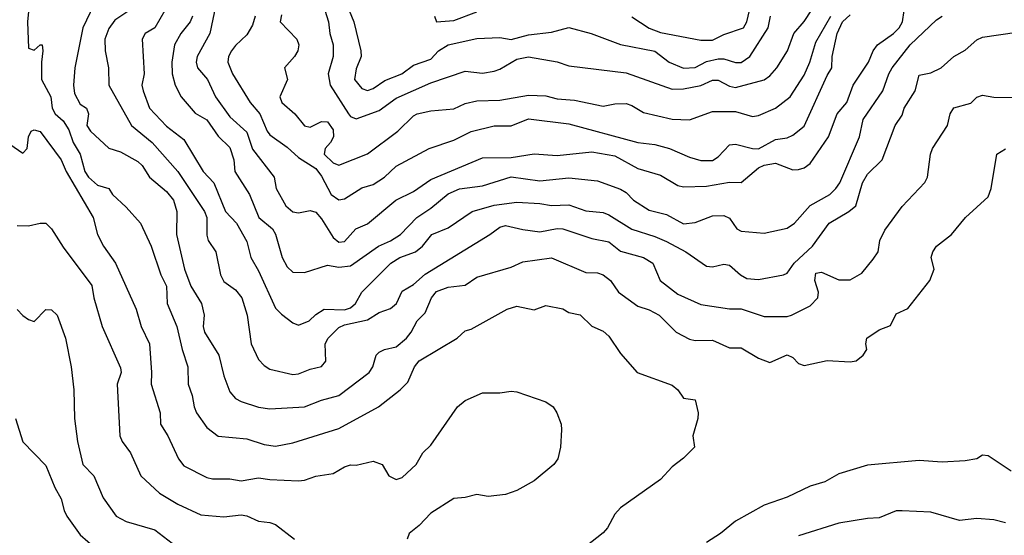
# Model space of a CAD drawing. Header units: metres. Extents: x -51132 to -49532, y -231222 to -229437.
# Tile 15 of 256: x -50944 to -50859, y -230916 to -230872. Entities that reach past the tile are written whole.
import ezdxf

# ---------------------------------------------------------------- set-up
doc = ezdxf.new("R2010")
doc.units = ezdxf.units.M
doc.layers.add('CONTOUR_INDEX', color=1, linetype='Continuous')
doc.layers.add('CONTOUR_INTER', color=3, linetype='Continuous')

msp = doc.modelspace()

# ---------------------------------------------------------------- linework, layer by layer
at = {"layer": 'CONTOUR_INDEX'}
for points, elevation in [([(-50917.959, -230870.259), (-50917.472, -230871.759), (-50917.368, -230872.759), (-50917.07, -230873.759), (-50917.071, -230874.759), (-50917.502, -230876.259), (-50917.33, -230877.259), (-50915.746, -230879.759), (-50915.58, -230879.972), (-50915.08, -230880.184), (-50913.08, -230879.465), (-50911.58, -230878.401), (-50908.58, -230877.052), (-50905.58, -230876.04), (-50904.08, -230876.202), (-50903.08, -230876.036), (-50902.58, -230875.871), (-50901.08, -230875.009), (-50900.08, -230874.802), (-50897.58, -230875.23), (-50896.58, -230875.565), (-50891.58, -230876.192), (-50887.58, -230877.615), (-50886.58, -230877.576), (-50885.08, -230877.284), (-50884.08, -230876.823), (-50883.58, -230876.815), (-50882.58, -230877.356), (-50882.08, -230877.452), (-50879.58, -230876.795), (-50879.08, -230876.441), (-50878.468, -230875.759), (-50877.532, -230874.259), (-50876.996, -230872.759), (-50876.08, -230871.731), (-50874.824, -230869.759)], 55), ([(-50931.735, -230870.759), (-50932.58, -230872.259), (-50933.423, -230872.759), (-50933.686, -230873.259), (-50933.51, -230876.259), (-50933.713, -230877.259), (-50933.613, -230877.759), (-50933.046, -230879.259), (-50931.58, -230880.82), (-50930.08, -230881.98), (-50928.395, -230884.759), (-50927.448, -230885.759), (-50926.45, -230888.259), (-50925.498, -230889.259), (-50924.58, -230890.86), (-50924.252, -230892.259), (-50923.58, -230893.417), (-50922.08, -230896.665), (-50921.58, -230897.193), (-50920.58, -230897.928), (-50920.08, -230898.125), (-50919.174, -230897.759), (-50918.58, -230897.203), (-50917.847, -230896.759), (-50916.08, -230896.803), (-50915.58, -230896.634), (-50915.14, -230896.259), (-50914.566, -230895.259), (-50912.054, -230892.759), (-50911.269, -230892.259), (-50909.92, -230891.759), (-50909.306, -230891.259), (-50908.502, -230890.259), (-50907.08, -230889.685), (-50904.971, -230888.259), (-50903.08, -230887.71), (-50901.08, -230887.445), (-50899.08, -230887.553), (-50898.08, -230887.729), (-50896.58, -230887.681), (-50895.08, -230888.201), (-50893.58, -230888.339), (-50893.08, -230888.533), (-50891.08, -230889.796), (-50889.08, -230890.418), (-50888.08, -230890.856), (-50886.38, -230891.759), (-50884.58, -230893.002), (-50884.08, -230893.055), (-50883.08, -230892.831), (-50882.58, -230892.918), (-50881.644, -230893.759), (-50881.08, -230894.067), (-50880.08, -230894.176), (-50877.898, -230893.759), (-50877.58, -230893.614), (-50876.953, -230892.759), (-50875.372, -230891.259), (-50873.931, -230889.259), (-50872.21, -230888.259), (-50871.594, -230887.759), (-50871.023, -230885.759), (-50870.58, -230884.999), (-50869.296, -230883.759), (-50868.172, -230880.759), (-50867.58, -230879.876), (-50867.402, -230879.259), (-50866.43, -230877.759), (-50866.08, -230876.391), (-50865.08, -230876.195), (-50864.168, -230875.759), (-50863.069, -230874.759), (-50862.08, -230874.203), (-50861.08, -230873.316), (-50860.58, -230873.087), (-50857.58, -230872.641)], 60), ([(-50944.58, -230889.467), (-50943.58, -230889.507), (-50942.58, -230889.263), (-50942.08, -230889.276), (-50941.58, -230889.744), (-50940.58, -230891.36), (-50938.08, -230894.698), (-50937.9, -230895.759), (-50937.184, -230898.259), (-50935.58, -230901.855), (-50935.514, -230902.259), (-50935.872, -230903.259), (-50935.629, -230907.759), (-50935.448, -230908.259), (-50934.706, -230909.259), (-50933.823, -230911.259), (-50932.178, -230912.759), (-50930.58, -230913.718), (-50928.58, -230914.643), (-50926.58, -230914.811), (-50925.08, -230914.651), (-50924.58, -230914.74), (-50923.58, -230915.193), (-50922.58, -230915.297), (-50922.08, -230915.495), (-50920.43, -230916.759)], 65)]:
    msp.add_lwpolyline(points, dxfattribs=dict(at, elevation=elevation))
at = {"layer": 'CONTOUR_INTER'}
for points, elevation in [([(-50943.519, -230870.259), (-50943.66, -230871.759), (-50943.58, -230874.028), (-50943.08, -230874.202), (-50942.58, -230873.737), (-50942.403, -230873.759), (-50942.324, -230874.259), (-50942.462, -230875.259), (-50942.464, -230876.759), (-50941.631, -230878.259), (-50941.531, -230879.259), (-50941.251, -230879.759), (-50940.58, -230880.352), (-50940.08, -230881.148), (-50939.697, -230882.259), (-50939.101, -230883.259), (-50938.672, -230884.759), (-50938.361, -230885.259), (-50937.58, -230885.971), (-50936.58, -230886.254), (-50936.289, -230886.759), (-50935.08, -230887.862), (-50933.83, -230889.259), (-50932.91, -230891.259), (-50932.076, -230893.759), (-50931.586, -230894.759), (-50931.515, -230896.259), (-50930.684, -230898.259), (-50930.217, -230900.259), (-50929.71, -230901.759), (-50929.697, -230903.259), (-50929.339, -230904.259), (-50929.175, -230905.259), (-50928.963, -230905.759), (-50928.08, -230907.037), (-50927.08, -230907.792), (-50924.58, -230908.031), (-50923.08, -230908.532), (-50922.08, -230908.654), (-50920.58, -230908.375), (-50916.58, -230907.123), (-50913.123, -230905.259), (-50911.238, -230903.759), (-50910.58, -230903.103), (-50910.01, -230901.759), (-50909.58, -230901.232), (-50906.296, -230899.259), (-50905.58, -230898.645), (-50905.08, -230898.484), (-50901.938, -230896.759), (-50901.08, -230896.481), (-50899.58, -230896.794), (-50898.58, -230896.424), (-50897.08, -230896.724), (-50896.58, -230897.025), (-50895.58, -230897.254), (-50894.58, -230898.216), (-50893.58, -230898.663), (-50893.08, -230899.102), (-50892.08, -230900.605), (-50890.638, -230902.259), (-50887.58, -230903.348), (-50887.095, -230903.759), (-50886.58, -230904.48), (-50885.58, -230904.622), (-50885.326, -230905.759), (-50885.351, -230906.259), (-50885.767, -230907.759), (-50885.632, -230908.759), (-50886.58, -230909.698), (-50887.58, -230910.46), (-50888.58, -230911.556), (-50892.08, -230914.033), (-50892.58, -230914.596), (-50893.191, -230915.759), (-50893.58, -230916.203), (-50895.08, -230917.404)], 63), ([(-50937.909, -230870.259), (-50938.861, -230872.259), (-50939.554, -230875.759), (-50939.661, -230877.259), (-50939.58, -230877.97), (-50939.08, -230878.913), (-50938.535, -230879.259), (-50938.356, -230879.759), (-50938.5, -230880.759), (-50938.183, -230881.259), (-50936.58, -230882.738), (-50935.58, -230883.059), (-50934.08, -230883.911), (-50933.699, -230884.259), (-50933.041, -230885.259), (-50931.58, -230886.515), (-50930.975, -230887.259), (-50930.689, -230888.259), (-50930.712, -230890.259), (-50930.013, -230893.259), (-50929.458, -230894.759), (-50928.543, -230896.259), (-50928.302, -230897.259), (-50928.379, -230898.259), (-50928.273, -230898.759), (-50927.019, -230900.759), (-50926.58, -230902.547), (-50926.08, -230903.942), (-50925.58, -230904.513), (-50925.08, -230904.774), (-50923.58, -230905.269), (-50922.58, -230905.405), (-50919.58, -230905.244), (-50918.08, -230904.651), (-50916.58, -230904.267), (-50913.93, -230902.259), (-50913.636, -230901.759), (-50913.333, -230900.759), (-50913.08, -230900.494), (-50912.612, -230900.259), (-50911.58, -230900.025), (-50910.69, -230899.259), (-50910.292, -230898.759), (-50909.778, -230897.759), (-50909.08, -230897.08), (-50908.513, -230895.759), (-50908.08, -230895.206), (-50907.08, -230894.828), (-50905.58, -230894.651), (-50904.58, -230893.966), (-50901.58, -230893.079), (-50900.58, -230892.639), (-50898.08, -230892.267), (-50895.08, -230893.55), (-50894.08, -230893.597), (-50893.58, -230893.768), (-50892.935, -230894.259), (-50892.242, -230895.259), (-50890.58, -230896.499), (-50889.58, -230896.81), (-50888.707, -230897.259), (-50887.234, -230898.759), (-50886.08, -230899.344), (-50885.58, -230899.469), (-50884.08, -230899.445), (-50882.58, -230900.122), (-50881.58, -230900.117), (-50880.08, -230901.023), (-50879.08, -230901.389), (-50877.58, -230900.728), (-50877.08, -230900.961), (-50876.58, -230901.478), (-50876.08, -230901.65), (-50874.08, -230901.221), (-50872.08, -230901.337), (-50871.58, -230901.228), (-50870.95, -230900.759), (-50870.644, -230900.259), (-50870.731, -230899.759), (-50870.628, -230899.259), (-50869.58, -230898.547), (-50868.58, -230898.171), (-50868.08, -230897.145), (-50867.08, -230896.682), (-50865.153, -230894.259), (-50864.777, -230893.259), (-50865.033, -230892.259), (-50864.905, -230891.759), (-50864.591, -230891.259), (-50863.268, -230890.259), (-50862.063, -230888.759), (-50860.08, -230886.97), (-50859.808, -230886.259), (-50859.342, -230883.259), (-50858.58, -230882.809)], 62), ([(-50934.58, -230870.61), (-50936.08, -230871.597), (-50936.58, -230872.32), (-50936.953, -230873.259), (-50936.927, -230874.259), (-50936.619, -230875.759), (-50936.595, -230877.259), (-50934.624, -230880.759), (-50932.815, -230882.259), (-50930.58, -230884.765), (-50928.27, -230888.259), (-50928.056, -230888.759), (-50928.08, -230890.305), (-50927.962, -230890.759), (-50927.288, -230891.759), (-50926.871, -230893.759), (-50926.58, -230894.348), (-50925.58, -230895.052), (-50925.014, -230895.759), (-50924.545, -230897.259), (-50924.195, -230899.759), (-50923.58, -230901.12), (-50923.08, -230901.661), (-50922.58, -230901.981), (-50920.58, -230902.422), (-50920.08, -230902.376), (-50919.08, -230901.971), (-50918.08, -230901.738), (-50917.716, -230901.259), (-50917.761, -230899.759), (-50917.498, -230899.259), (-50916.58, -230898.354), (-50916.08, -230898.102), (-50914.08, -230897.665), (-50913.08, -230897.044), (-50912.08, -230896.678), (-50911.572, -230896.259), (-50911.08, -230895.189), (-50910.08, -230894.595), (-50909.08, -230893.688), (-50903.433, -230890.259), (-50902.58, -230889.621), (-50902.08, -230889.463), (-50900.58, -230889.829), (-50899.08, -230890.015), (-50897.58, -230889.715), (-50897.08, -230889.748), (-50894.58, -230890.613), (-50893.08, -230890.895), (-50892.08, -230891.715), (-50890.079, -230892.259), (-50889.272, -230892.759), (-50888.615, -230894.259), (-50887.08, -230895.443), (-50885.08, -230896.334), (-50882.58, -230896.721), (-50881.58, -230896.709), (-50879.58, -230897.387), (-50877.58, -230897.387), (-50877.194, -230897.259), (-50875.58, -230896.444), (-50874.893, -230895.759), (-50874.847, -230895.259), (-50875.171, -230894.259), (-50875.08, -230893.627), (-50874.58, -230893.518), (-50873.08, -230894.19), (-50872.08, -230894.19), (-50871.08, -230893.616), (-50870.08, -230892.392), (-50869.659, -230891.759), (-50869.495, -230890.759), (-50869.08, -230889.882), (-50867.58, -230887.821), (-50865.58, -230885.723), (-50865.376, -230885.259), (-50865.108, -230883.259), (-50864.93, -230882.759), (-50863.611, -230880.759), (-50863.393, -230879.759), (-50863.08, -230879.225), (-50861.58, -230878.818), (-50861.08, -230878.312), (-50860.58, -230878.125), (-50859.58, -230878.29), (-50857.58, -230878.323)], 61), ([(-50927.271, -230870.259), (-50927.804, -230872.759), (-50928.897, -230874.759), (-50928.996, -230875.259), (-50928.892, -230875.759), (-50928.004, -230876.759), (-50927.299, -230878.259), (-50926.08, -230880.027), (-50924.58, -230881.354), (-50924.08, -230882.821), (-50922.217, -230885.259), (-50922.028, -230886.259), (-50921.2, -230887.759), (-50920.58, -230888.292), (-50920.08, -230888.357), (-50919.08, -230888.166), (-50918.58, -230888.312), (-50918.08, -230888.898), (-50917.08, -230890.526), (-50916.58, -230890.907), (-50916.08, -230890.868), (-50915.114, -230889.759), (-50914.08, -230889.334), (-50911.619, -230887.259), (-50910.08, -230886.518), (-50908.58, -230885.471), (-50904.08, -230883.579), (-50901.58, -230883.553), (-50899.58, -230883.226), (-50897.58, -230883.385), (-50894.58, -230883.065), (-50892.58, -230883.416), (-50890.58, -230884.509), (-50888.58, -230885.091), (-50887.08, -230885.981), (-50886.58, -230886.103), (-50884.58, -230886.056), (-50882.58, -230885.706), (-50881.58, -230885.726), (-50880.08, -230884.446), (-50879.58, -230884.229), (-50878.58, -230884.033), (-50877.08, -230884.618), (-50876.58, -230884.605), (-50876.08, -230884.457), (-50875.58, -230884.087), (-50873.986, -230881.759), (-50873.209, -230879.759), (-50872.386, -230878.759), (-50871.816, -230877.259), (-50870.505, -230875.259), (-50870.084, -230874.259), (-50869.7, -230873.759), (-50868.321, -230872.759), (-50867.836, -230872.259), (-50867.546, -230871.759), (-50867.402, -230870.759)], 58), ([(-50915.896, -230870.259), (-50915.271, -230871.759), (-50914.681, -230874.259), (-50914.63, -230874.759), (-50915.08, -230875.827), (-50915.218, -230876.759), (-50914.58, -230877.535), (-50914.08, -230877.735), (-50913.58, -230877.545), (-50912.58, -230876.851), (-50911.109, -230876.259), (-50910.08, -230875.515), (-50908.58, -230874.985), (-50907.908, -230874.259), (-50907.08, -230873.742), (-50904.58, -230873.199), (-50902.58, -230873.109), (-50901.58, -230873.28), (-50900.08, -230872.876), (-50898.08, -230872.645), (-50896.58, -230872.23), (-50894.621, -230872.759), (-50892.08, -230873.734), (-50889.08, -230874.294), (-50887.831, -230875.259), (-50886.58, -230875.777), (-50885.58, -230875.711), (-50884.58, -230875.202), (-50883.58, -230874.973), (-50883.08, -230874.979), (-50882.08, -230875.299), (-50881.58, -230875.28), (-50880.81, -230874.759), (-50879.219, -230872.259), (-50879.017, -230871.259)], 54), ([(-50908.267, -230871.259), (-50908.08, -230871.757), (-50906.58, -230871.628), (-50904.58, -230870.87)], 53), ([(-50891.08, -230871.312), (-50889.58, -230872.306), (-50888.58, -230872.69), (-50885.08, -230873.339), (-50884.08, -230873.341), (-50883.08, -230872.856), (-50881.363, -230872.259), (-50881.095, -230871.759), (-50880.863, -230870.759)], 53), ([(-50929.313, -230871.259), (-50929.52, -230871.759), (-50930.332, -230872.759), (-50930.87, -230873.759), (-50931.1, -230875.259), (-50931.093, -230876.259), (-50930.82, -230877.259), (-50930.286, -230878.259), (-50929.08, -230879.683), (-50928.08, -230880.267), (-50927.08, -230881.691), (-50926.08, -230882.667), (-50925.705, -230883.759), (-50925.645, -230884.759), (-50924.361, -230886.759), (-50923.547, -230888.759), (-50922.346, -230889.759), (-50922.08, -230890.21), (-50921.498, -230892.259), (-50921.08, -230893.07), (-50920.58, -230893.522), (-50919.58, -230893.547), (-50917.58, -230892.906), (-50916.58, -230893.094), (-50915.58, -230892.979), (-50913.143, -230891.259), (-50912.08, -230890.812), (-50911.215, -230890.259), (-50909.809, -230888.759), (-50908.58, -230887.957), (-50907.08, -230886.701), (-50906.08, -230886.289), (-50904.08, -230886.02), (-50901.58, -230885.238), (-50899.08, -230885.583), (-50896.58, -230885.332), (-50894.08, -230885.594), (-50892.08, -230886.307), (-50891.58, -230886.609), (-50890.953, -230887.259), (-50889.58, -230888.139), (-50888.08, -230888.497), (-50886.58, -230889.324), (-50885.58, -230889.193), (-50884.08, -230888.623), (-50883.08, -230888.612), (-50882.58, -230888.817), (-50881.943, -230889.759), (-50881.58, -230889.964), (-50879.58, -230890.136), (-50877.58, -230889.692), (-50876.939, -230889.259), (-50875.58, -230887.714), (-50873.855, -230886.759), (-50873.329, -230886.259), (-50872.992, -230885.759), (-50871.277, -230881.759), (-50870.95, -230880.259), (-50869.253, -230877.759), (-50868.734, -230876.259), (-50868.441, -230875.759), (-50866.862, -230873.759), (-50864.58, -230871.566), (-50864.08, -230871.254)], 59), ([(-50923.862, -230871.259), (-50924.08, -230872.047), (-50924.58, -230872.884), (-50925.58, -230873.793), (-50925.922, -230874.259), (-50926.178, -230874.759), (-50926.227, -230875.259), (-50925.84, -230876.259), (-50924.304, -230878.759), (-50923.454, -230879.759), (-50922.818, -230881.259), (-50922.58, -230881.579), (-50921.08, -230882.658), (-50920.08, -230883.564), (-50918.58, -230884.521), (-50918.08, -230885.19), (-50917.259, -230886.759), (-50916.58, -230887.232), (-50916.08, -230887.148), (-50914.58, -230886.179), (-50913.58, -230885.91), (-50912.608, -230885.259), (-50911.58, -230884.307), (-50908.723, -230882.759), (-50906.58, -230882.041), (-50905.08, -230881.301), (-50903.08, -230880.804), (-50901.58, -230880.791), (-50900.08, -230880.182), (-50896.58, -230880.618), (-50890.58, -230882.234), (-50889.08, -230882.411), (-50887.805, -230882.759), (-50886.08, -230883.53), (-50885.08, -230883.819), (-50884.08, -230883.816), (-50883.58, -230883.502), (-50882.58, -230882.453), (-50882.08, -230882.383), (-50880.58, -230882.781), (-50880.08, -230882.794), (-50878.58, -230881.986), (-50877.58, -230881.84), (-50877.08, -230881.622), (-50876.08, -230880.816), (-50874.08, -230876.409), (-50873.679, -230875.759), (-50873.668, -230874.759), (-50873.235, -230872.759), (-50872.765, -230871.759), (-50872.08, -230871.138)], 57), ([(-50921.58, -230871.144), (-50921.696, -230871.759), (-50920.226, -230873.259), (-50920.06, -230873.759), (-50920.15, -230874.259), (-50920.435, -230874.759), (-50921.323, -230875.759), (-50921.04, -230876.759), (-50921.728, -230878.259), (-50921.538, -230878.759), (-50920.419, -230879.759), (-50919.58, -230880.789), (-50919.08, -230880.903), (-50918.08, -230880.414), (-50917.58, -230880.444), (-50917.08, -230881.15), (-50917.055, -230881.759), (-50917.312, -230882.259), (-50917.773, -230882.759), (-50917.857, -230883.259), (-50917.08, -230884.012), (-50916.58, -230884.23), (-50914.08, -230883.227), (-50911.457, -230881.259), (-50910.08, -230879.934), (-50909.754, -230879.759), (-50908.58, -230879.496), (-50906.58, -230879.322), (-50905.58, -230878.842), (-50904.58, -230878.63), (-50902.58, -230878.572), (-50900.08, -230878.139), (-50898.58, -230878.176), (-50897.58, -230878.449), (-50896.08, -230878.557), (-50893.58, -230879.093), (-50892.58, -230878.888), (-50891.58, -230878.849), (-50891.08, -230879.014), (-50890.08, -230879.65), (-50887.58, -230880.229), (-50886.08, -230880.26), (-50884.08, -230879.551), (-50882.08, -230879.543), (-50880.58, -230879.976), (-50880.08, -230879.908), (-50878.58, -230879.268), (-50877.313, -230878.259), (-50876.08, -230876.382), (-50875.605, -230875.259), (-50875.08, -230873.504), (-50873.775, -230871.259)], 56), ([(-50946.08, -230881.822), (-50944.08, -230883.18), (-50943.686, -230882.759), (-50943.574, -230881.759), (-50943.34, -230881.259), (-50943.08, -230881.13), (-50942.58, -230881.282), (-50940.753, -230883.759), (-50940.315, -230884.759), (-50937.967, -230888.759), (-50937.58, -230890.24), (-50937.046, -230891.259), (-50936.001, -230892.759), (-50934.216, -230896.759), (-50933.778, -230898.259), (-50933.062, -230899.759), (-50932.871, -230902.259), (-50932.919, -230903.259), (-50932.131, -230905.759), (-50932.104, -230906.759), (-50931.458, -230907.759), (-50930.522, -230909.759), (-50930.08, -230910.385), (-50928.08, -230911.389), (-50927.58, -230911.506), (-50926.08, -230911.522), (-50925.08, -230911.682), (-50923.58, -230911.42), (-50922.58, -230911.578), (-50920.08, -230911.68), (-50919.58, -230911.628), (-50918.58, -230911.268), (-50917.08, -230911.051), (-50916.08, -230910.451), (-50915.58, -230910.3), (-50915.08, -230910.317), (-50913.58, -230909.966), (-50912.817, -230910.259), (-50912.222, -230911.259), (-50911.58, -230911.56), (-50911.08, -230911.399), (-50909.852, -230910.259), (-50909.268, -230909.259), (-50908.58, -230908.569), (-50906.262, -230905.259), (-50905.58, -230904.682), (-50904.08, -230904.031), (-50902.58, -230904.021), (-50901.58, -230903.876), (-50901.08, -230903.943), (-50898.58, -230904.797), (-50897.934, -230905.259), (-50897.621, -230905.759), (-50897.225, -230906.759), (-50897.205, -230907.259), (-50897.306, -230908.759), (-50897.52, -230909.759), (-50897.879, -230910.259), (-50899.58, -230911.686), (-50901.08, -230912.521), (-50902.08, -230912.861), (-50903.58, -230913.046), (-50904.58, -230912.873), (-50905.58, -230913.146), (-50906.58, -230913.221), (-50908.58, -230914.486), (-50909.58, -230915.583), (-50910.461, -230916.259), (-50910.642, -230916.759)], 64), ([(-50944.58, -230896.781), (-50944.08, -230897.309), (-50943.58, -230897.65), (-50943.08, -230897.807), (-50942.08, -230896.78), (-50941.58, -230896.8), (-50941.08, -230897.281), (-50940.378, -230899.259), (-50939.858, -230901.759), (-50939.625, -230903.759), (-50939.59, -230906.259), (-50939.319, -230908.259), (-50938.864, -230910.259), (-50937.913, -230911.259), (-50937.08, -230913.168), (-50935.95, -230914.759), (-50935.08, -230915.23), (-50932.58, -230915.935), (-50931.08, -230917.1)], 66), ([(-50944.705, -230906.259), (-50944.08, -230908.29), (-50942.08, -230910.342), (-50941.306, -230912.259), (-50940.734, -230913.259), (-50940.493, -230914.259), (-50940.245, -230914.759), (-50939.08, -230916.385), (-50937.08, -230918.129)], 67), ([(-50858.08, -230910.831), (-50860.08, -230909.507), (-50860.58, -230909.463), (-50861.08, -230909.76), (-50862.08, -230909.94), (-50864.08, -230910.064), (-50866.08, -230909.927), (-50870.58, -230910.324), (-50873.08, -230911.074), (-50874.307, -230911.759), (-50875.58, -230912.143), (-50877.58, -230913.097), (-50879.58, -230913.791), (-50882.08, -230915.178), (-50883.362, -230916.259), (-50884.58, -230917.045)], 62), ([(-50858.58, -230915.334), (-50859.58, -230915.085), (-50861.08, -230914.957), (-50862.58, -230915.134), (-50865.08, -230914.416), (-50867.58, -230914.303), (-50868.08, -230914.303), (-50869.58, -230914.904), (-50870.58, -230914.947), (-50873.08, -230915.355), (-50876.58, -230916.459)], 61)]:
    msp.add_lwpolyline(points, dxfattribs=dict(at, elevation=elevation))

doc.saveas('drawing.dxf')
